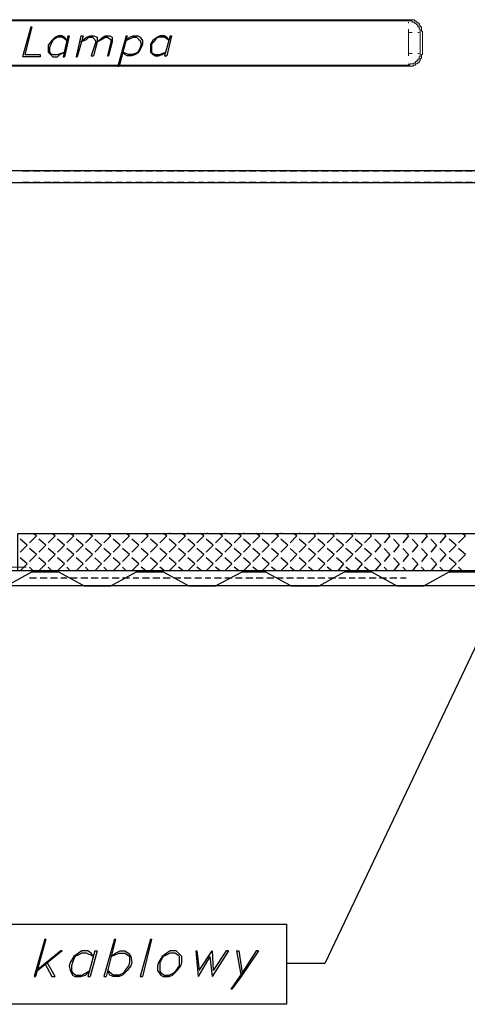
# Model space of a CAD drawing. Header units: millimetres. Extents: x 0 to 1151, y 0 to 297.
# Tile 21 of 93: x 293 to 310, y 107 to 143. Entities that reach past the tile are written whole.
import ezdxf

# ---------------------------------------------------------------- set-up
doc = ezdxf.new("R2010")
doc.units = ezdxf.units.MM
doc.header["$MEASUREMENT"] = 0
doc.layers.get('0').update_dxf_attribs({"linetype": 'CONTINUOUS'})

msp = doc.modelspace()

# ---------------------------------------------------------------- linework, layer by layer
at = {"color": 7, "linetype": 'Continuous', "lineweight": 5, "true_color": 0x000007}
for p, q in [((291.169, 142.561), (307.594, 142.561)), ((291.169, 142.519), (307.594, 142.519)), ((307.594, 142.434), (307.594, 142.476)), ((307.594, 142.095), (307.594, 142.222)), ((307.594, 141.333), (307.594, 142.095)), ((307.975, 142.095), (307.933, 142.095)), ((308.017, 142.095), (308.017, 141.333)), ((308.102, 142.095), (308.102, 141.333)), ((307.594, 141.249), (307.594, 141.333)), ((307.933, 141.333), (307.975, 141.333)), ((308.017, 141.333), (308.017, 141.333)), ((307.594, 140.995), (307.594, 140.995)), ((291.169, 140.91), (307.594, 140.91)), ((307.594, 140.868), (291.169, 140.868))]:
    msp.add_line(p, q, dxfattribs=at)
at = {"color": 7, "linetype": 'Continuous', "lineweight": 25, "true_color": 0x000007}
for p, q in [((293.836, 142.307), (293.539, 141.206)), ((293.539, 137.058), (293.793, 137.058)), ((293.793, 137.058), (293.539, 137.058)), ((293.92, 137.058), (294.174, 137.058)), ((294.174, 137.058), (293.92, 137.058)), ((294.301, 137.058), (294.555, 137.058)), ((294.555, 137.058), (294.301, 137.058)), ((294.64, 137.058), (294.894, 137.058)), ((294.894, 137.058), (294.64, 137.058)), ((295.021, 137.058), (295.275, 137.058)), ((295.275, 137.058), (295.021, 137.058)), ((295.402, 137.058), (295.656, 137.058)), ((295.656, 137.058), (295.402, 137.058)), ((295.783, 137.058), (296.037, 137.058)), ((296.037, 137.058), (295.783, 137.058)), ((296.164, 137.058), (296.418, 137.058)), ((296.418, 137.058), (296.164, 137.058)), ((296.545, 137.058), (296.799, 137.058)), ((296.799, 137.058), (296.545, 137.058)), ((296.926, 137.058), (297.18, 137.058)), ((297.18, 137.058), (296.926, 137.058)), ((297.307, 137.058), (297.519, 137.058)), ((297.519, 137.058), (297.307, 137.058)), ((297.646, 137.058), (297.9, 137.058)), ((297.9, 137.058), (297.646, 137.058)), ((298.027, 137.058), (298.281, 137.058)), ((298.281, 137.058), (298.027, 137.058)), ((298.408, 137.058), (298.662, 137.058)), ((298.662, 137.058), (298.408, 137.058)), ((298.789, 137.058), (299.043, 137.058)), ((299.043, 137.058), (298.789, 137.058)), ((299.17, 137.058), (299.424, 137.058)), ((299.424, 137.058), (299.17, 137.058)), ((299.551, 137.058), (299.805, 137.058)), ((299.805, 137.058), (299.551, 137.058)), ((299.932, 137.058), (300.143, 137.058)), ((300.143, 137.058), (299.932, 137.058)), ((300.27, 137.058), (300.524, 137.058)), ((300.524, 137.058), (300.27, 137.058)), ((300.651, 137.058), (300.905, 137.058)), ((300.905, 137.058), (300.651, 137.058)), ((301.032, 137.058), (301.286, 137.058)), ((301.286, 137.058), (301.032, 137.058)), ((301.413, 137.058), (301.667, 137.058)), ((301.667, 137.058), (301.413, 137.058)), ((301.794, 137.058), (302.048, 137.058)), ((302.048, 137.058), (301.794, 137.058)), ((302.175, 137.058), (302.429, 137.058)), ((302.429, 137.058), (302.175, 137.058)), ((302.556, 137.058), (302.768, 137.058)), ((302.768, 137.058), (302.556, 137.058)), ((302.895, 137.058), (303.149, 137.058)), ((303.149, 137.058), (302.895, 137.058)), ((303.276, 137.058), (303.53, 137.058)), ((303.53, 137.058), (303.276, 137.058)), ((303.657, 137.058), (303.911, 137.058)), ((303.911, 137.058), (303.657, 137.058)), ((304.038, 137.058), (304.292, 137.058)), ((304.292, 137.058), (304.038, 137.058)), ((304.419, 137.058), (304.673, 137.058)), ((304.673, 137.058), (304.419, 137.058)), ((304.8, 137.058), (305.054, 137.058)), ((305.054, 137.058), (304.8, 137.058)), ((305.181, 137.058), (305.393, 137.058)), ((305.393, 137.058), (305.181, 137.058)), ((305.52, 137.058), (305.774, 137.058)), ((305.774, 137.058), (305.52, 137.058)), ((305.901, 137.058), (306.155, 137.058)), ((306.155, 137.058), (305.901, 137.058)), ((306.282, 137.058), (306.536, 137.058)), ((306.536, 137.058), (306.282, 137.058)), ((306.663, 137.058), (306.917, 137.058)), ((306.917, 137.058), (306.663, 137.058)), ((307.044, 137.058), (307.298, 137.058)), ((307.298, 137.058), (307.044, 137.058)), ((307.425, 137.058), (307.679, 137.058)), ((307.679, 137.058), (307.425, 137.058)), ((307.806, 137.058), (308.017, 137.058)), ((308.017, 137.058), (307.806, 137.058)), ((308.144, 137.058), (308.398, 137.058)), ((308.398, 137.058), (308.144, 137.058)), ((308.525, 137.058), (308.779, 137.058)), ((308.779, 137.058), (308.525, 137.058)), ((308.906, 137.058), (309.16, 137.058)), ((309.16, 137.058), (308.906, 137.058)), ((309.287, 137.058), (309.541, 137.058)), ((309.541, 137.058), (309.287, 137.058)), ((309.668, 137.058), (309.922, 137.058)), ((309.922, 137.058), (309.668, 137.058)), ((293.793, 136.634), (293.539, 136.634)), ((293.539, 136.634), (293.793, 136.634)), ((294.174, 136.634), (293.92, 136.634)), ((293.92, 136.634), (294.174, 136.634)), ((294.555, 136.634), (294.301, 136.634)), ((294.301, 136.634), (294.555, 136.634)), ((294.894, 136.634), (294.64, 136.634)), ((294.64, 136.634), (294.894, 136.634)), ((295.275, 136.634), (295.021, 136.634)), ((295.021, 136.634), (295.275, 136.634)), ((295.656, 136.634), (295.402, 136.634)), ((295.402, 136.634), (295.656, 136.634)), ((296.037, 136.634), (295.783, 136.634)), ((295.783, 136.634), (296.037, 136.634)), ((296.418, 136.634), (296.164, 136.634)), ((296.164, 136.634), (296.418, 136.634)), ((296.799, 136.634), (296.545, 136.634)), ((296.545, 136.634), (296.799, 136.634)), ((297.18, 136.634), (296.926, 136.634)), ((296.926, 136.634), (297.18, 136.634)), ((297.519, 136.634), (297.307, 136.634)), ((297.307, 136.634), (297.519, 136.634)), ((297.9, 136.634), (297.646, 136.634)), ((297.646, 136.634), (297.9, 136.634)), ((298.281, 136.634), (298.027, 136.634)), ((298.027, 136.634), (298.281, 136.634)), ((298.662, 136.634), (298.408, 136.634)), ((298.408, 136.634), (298.662, 136.634)), ((299.043, 136.634), (298.789, 136.634)), ((298.789, 136.634), (299.043, 136.634)), ((299.424, 136.634), (299.17, 136.634)), ((299.17, 136.634), (299.424, 136.634)), ((299.805, 136.634), (299.551, 136.634)), ((299.551, 136.634), (299.805, 136.634)), ((300.143, 136.634), (299.932, 136.634)), ((299.932, 136.634), (300.143, 136.634)), ((300.524, 136.634), (300.27, 136.634)), ((300.27, 136.634), (300.524, 136.634)), ((300.905, 136.634), (300.651, 136.634)), ((300.651, 136.634), (300.905, 136.634)), ((301.286, 136.634), (301.032, 136.634)), ((301.032, 136.634), (301.286, 136.634)), ((301.667, 136.634), (301.413, 136.634)), ((301.413, 136.634), (301.667, 136.634)), ((302.048, 136.634), (301.794, 136.634)), ((301.794, 136.634), (302.048, 136.634)), ((302.429, 136.634), (302.175, 136.634)), ((302.175, 136.634), (302.429, 136.634)), ((302.768, 136.634), (302.556, 136.634)), ((302.556, 136.634), (302.768, 136.634)), ((303.149, 136.634), (302.895, 136.634)), ((302.895, 136.634), (303.149, 136.634)), ((303.53, 136.634), (303.276, 136.634)), ((303.276, 136.634), (303.53, 136.634)), ((303.911, 136.634), (303.657, 136.634)), ((303.657, 136.634), (303.911, 136.634)), ((304.292, 136.634), (304.038, 136.634)), ((304.038, 136.634), (304.292, 136.634)), ((304.673, 136.634), (304.419, 136.634)), ((304.419, 136.634), (304.673, 136.634)), ((305.054, 136.634), (304.8, 136.634)), ((304.8, 136.634), (305.054, 136.634)), ((305.393, 136.634), (305.181, 136.634)), ((305.181, 136.634), (305.393, 136.634)), ((305.774, 136.634), (305.52, 136.634)), ((305.52, 136.634), (305.774, 136.634)), ((306.155, 136.634), (305.901, 136.634)), ((305.901, 136.634), (306.155, 136.634)), ((306.536, 136.634), (306.282, 136.634)), ((306.282, 136.634), (306.536, 136.634)), ((306.917, 136.634), (306.663, 136.634)), ((306.663, 136.634), (306.917, 136.634)), ((307.298, 136.634), (307.044, 136.634)), ((307.044, 136.634), (307.298, 136.634)), ((307.679, 136.634), (307.425, 136.634)), ((307.425, 136.634), (307.679, 136.634)), ((308.017, 136.634), (307.806, 136.634)), ((307.806, 136.634), (308.017, 136.634)), ((308.398, 136.634), (308.144, 136.634)), ((308.144, 136.634), (308.398, 136.634)), ((308.779, 136.634), (308.525, 136.634)), ((308.525, 136.634), (308.779, 136.634)), ((309.16, 136.634), (308.906, 136.634)), ((308.906, 136.634), (309.16, 136.634)), ((309.541, 136.634), (309.287, 136.634)), ((309.287, 136.634), (309.541, 136.634)), ((309.922, 136.634), (309.668, 136.634)), ((309.668, 136.634), (309.922, 136.634)), ((293.455, 123.85), (293.455, 123.85)), ((294.047, 123.765), (293.793, 123.511)), ((294.047, 123.765), (293.92, 123.85)), ((294.132, 123.85), (294.132, 123.85)), ((294.725, 123.765), (294.471, 123.511)), ((294.725, 123.765), (294.598, 123.85)), ((294.809, 123.85), (294.809, 123.85)), ((295.402, 123.765), (295.148, 123.511)), ((295.402, 123.765), (295.275, 123.85)), ((295.487, 123.85), (295.487, 123.85)), ((296.079, 123.765), (295.825, 123.511)), ((296.079, 123.765), (295.952, 123.85)), ((296.164, 123.85), (296.164, 123.85)), ((296.757, 123.765), (296.503, 123.511)), ((296.757, 123.765), (296.63, 123.85)), ((296.841, 123.85), (296.841, 123.85)), ((297.434, 123.765), (297.18, 123.511)), ((297.434, 123.765), (297.307, 123.85)), ((297.519, 123.85), (297.519, 123.85)), ((298.111, 123.765), (297.857, 123.511)), ((298.111, 123.765), (297.984, 123.85)), ((298.196, 123.85), (298.196, 123.85)), ((298.789, 123.765), (298.535, 123.511)), ((298.789, 123.765), (298.662, 123.85)), ((298.916, 123.85), (298.873, 123.85)), ((299.466, 123.765), (299.212, 123.511)), ((299.466, 123.765), (299.339, 123.85)), ((299.593, 123.85), (299.551, 123.85)), ((300.143, 123.765), (299.889, 123.511)), ((300.143, 123.765), (300.016, 123.85)), ((300.27, 123.85), (300.228, 123.85)), ((300.821, 123.765), (300.567, 123.511)), ((300.821, 123.765), (300.694, 123.85)), ((300.948, 123.85), (300.905, 123.85)), ((301.498, 123.765), (301.244, 123.511)), ((301.498, 123.765), (301.371, 123.85)), ((301.625, 123.85), (301.583, 123.85)), ((302.175, 123.765), (301.921, 123.511)), ((302.175, 123.765), (302.048, 123.85)), ((302.302, 123.85), (302.26, 123.85)), ((302.853, 123.765), (302.599, 123.511)), ((302.853, 123.765), (302.726, 123.85)), ((302.98, 123.85), (302.937, 123.85)), ((303.53, 123.765), (303.276, 123.511)), ((303.53, 123.765), (303.403, 123.85)), ((303.657, 123.85), (303.615, 123.85)), ((304.207, 123.765), (303.953, 123.511)), ((304.207, 123.765), (304.123, 123.85)), ((304.334, 123.85), (304.292, 123.85)), ((304.885, 123.765), (304.631, 123.511)), ((304.885, 123.765), (304.8, 123.85)), ((305.012, 123.85), (304.969, 123.85)), ((305.562, 123.765), (305.308, 123.511)), ((305.562, 123.765), (305.477, 123.85)), ((305.689, 123.85), (305.647, 123.85)), ((306.239, 123.765), (305.985, 123.511)), ((306.239, 123.765), (306.155, 123.85)), ((306.366, 123.85), (306.366, 123.85)), ((306.917, 123.765), (306.705, 123.511)), ((306.917, 123.765), (306.832, 123.85)), ((307.044, 123.85), (307.044, 123.85)), ((307.594, 123.765), (307.382, 123.511)), ((307.594, 123.765), (307.509, 123.85)), ((307.721, 123.85), (307.721, 123.85)), ((308.271, 123.765), (308.06, 123.511)), ((308.271, 123.765), (308.187, 123.85)), ((308.398, 123.85), (308.398, 123.85)), ((308.949, 123.765), (308.737, 123.511)), ((308.949, 123.765), (308.864, 123.85)), ((309.076, 123.85), (309.076, 123.85)), ((309.668, 123.765), (309.414, 123.511)), ((309.668, 123.765), (309.541, 123.85)), ((293.709, 123.426), (293.455, 123.638)), ((293.709, 123.426), (293.455, 123.172)), ((294.386, 123.426), (294.132, 123.638)), ((294.386, 123.426), (294.132, 123.172)), ((295.063, 123.426), (294.809, 123.638)), ((295.063, 123.426), (294.809, 123.172)), ((295.741, 123.426), (295.487, 123.638)), ((295.741, 123.426), (295.487, 123.172)), ((296.418, 123.426), (296.164, 123.638)), ((296.418, 123.426), (296.164, 123.172)), ((297.095, 123.426), (296.841, 123.638)), ((297.095, 123.426), (296.841, 123.172)), ((297.773, 123.426), (297.519, 123.638)), ((297.773, 123.426), (297.519, 123.172)), ((298.45, 123.426), (298.196, 123.638)), ((298.45, 123.426), (298.196, 123.172)), ((299.127, 123.426), (298.873, 123.638)), ((299.127, 123.426), (298.873, 123.172)), ((299.805, 123.426), (299.551, 123.638)), ((299.805, 123.426), (299.551, 123.172)), ((300.482, 123.426), (300.228, 123.638)), ((300.482, 123.426), (300.228, 123.172)), ((301.159, 123.426), (300.905, 123.638)), ((301.159, 123.426), (300.905, 123.172)), ((301.837, 123.426), (301.583, 123.638)), ((301.837, 123.426), (301.583, 123.172)), ((302.514, 123.426), (302.26, 123.638)), ((302.514, 123.426), (302.26, 123.172)), ((303.191, 123.426), (302.937, 123.638)), ((303.191, 123.426), (302.937, 123.172)), ((303.869, 123.426), (303.615, 123.638)), ((303.869, 123.426), (303.615, 123.172)), ((304.546, 123.426), (304.292, 123.638)), ((304.546, 123.426), (304.292, 123.172)), ((305.223, 123.426), (304.969, 123.638)), ((305.223, 123.426), (304.969, 123.172)), ((305.901, 123.426), (305.647, 123.638)), ((305.901, 123.426), (305.647, 123.172)), ((306.578, 123.426), (306.366, 123.638)), ((306.578, 123.426), (306.366, 123.172)), ((307.255, 123.426), (307.044, 123.638)), ((307.255, 123.426), (307.044, 123.172)), ((307.933, 123.426), (307.721, 123.638)), ((307.933, 123.426), (307.721, 123.172)), ((308.61, 123.426), (308.398, 123.638)), ((308.61, 123.426), (308.398, 123.172)), ((309.33, 123.426), (309.076, 123.638)), ((309.33, 123.426), (309.076, 123.172)), ((294.047, 123.088), (293.793, 123.299)), ((294.047, 123.088), (293.793, 122.834)), ((294.725, 123.088), (294.471, 123.299)), ((294.725, 123.088), (294.471, 122.834)), ((295.402, 123.088), (295.148, 123.299)), ((295.402, 123.088), (295.148, 122.834)), ((296.079, 123.088), (295.825, 123.299)), ((296.079, 123.088), (295.825, 122.834)), ((296.757, 123.088), (296.503, 123.299)), ((296.757, 123.088), (296.503, 122.834)), ((297.434, 123.088), (297.18, 123.299)), ((297.434, 123.088), (297.18, 122.834)), ((298.111, 123.088), (297.857, 123.299)), ((298.111, 123.088), (297.857, 122.834)), ((298.789, 123.088), (298.535, 123.299)), ((298.789, 123.088), (298.535, 122.834)), ((299.466, 123.088), (299.212, 123.299)), ((299.466, 123.088), (299.212, 122.834)), ((300.143, 123.088), (299.889, 123.299)), ((300.143, 123.088), (299.889, 122.834)), ((300.821, 123.088), (300.567, 123.299)), ((300.821, 123.088), (300.567, 122.834)), ((301.498, 123.088), (301.244, 123.299)), ((301.498, 123.088), (301.244, 122.834)), ((302.175, 123.088), (301.921, 123.299)), ((302.175, 123.088), (301.921, 122.834)), ((302.853, 123.088), (302.599, 123.299)), ((302.853, 123.088), (302.599, 122.834)), ((303.53, 123.088), (303.276, 123.299)), ((303.53, 123.088), (303.276, 122.834)), ((304.207, 123.088), (303.953, 123.299)), ((304.207, 123.088), (303.953, 122.834)), ((304.885, 123.088), (304.631, 123.299)), ((304.885, 123.088), (304.631, 122.834)), ((305.562, 123.088), (305.308, 123.299)), ((305.562, 123.088), (305.308, 122.834)), ((306.239, 123.088), (305.985, 123.299)), ((306.239, 123.088), (305.985, 122.834)), ((306.917, 123.088), (306.705, 123.299)), ((306.917, 123.088), (306.705, 122.834)), ((307.594, 123.088), (307.382, 123.299)), ((307.594, 123.088), (307.382, 122.834)), ((308.271, 123.088), (308.06, 123.299)), ((308.271, 123.088), (308.06, 122.834)), ((308.949, 123.088), (308.737, 123.299)), ((308.949, 123.088), (308.737, 122.834)), ((309.668, 123.088), (309.414, 123.299)), ((309.668, 123.088), (309.414, 122.834)), ((293.709, 122.749), (293.455, 122.961)), ((293.709, 122.749), (293.455, 122.495)), ((294.386, 122.749), (294.132, 122.961)), ((294.386, 122.749), (294.132, 122.495)), ((295.063, 122.749), (294.809, 122.961)), ((295.063, 122.749), (294.809, 122.495)), ((295.741, 122.749), (295.487, 122.961)), ((295.741, 122.749), (295.487, 122.495)), ((296.418, 122.749), (296.164, 122.961)), ((296.418, 122.749), (296.164, 122.495)), ((297.095, 122.749), (296.841, 122.961)), ((297.095, 122.749), (296.841, 122.495)), ((297.773, 122.749), (297.519, 122.961)), ((297.773, 122.749), (297.519, 122.495)), ((298.45, 122.749), (298.196, 122.961)), ((298.45, 122.749), (298.196, 122.495)), ((299.127, 122.749), (298.873, 122.961)), ((299.127, 122.749), (298.873, 122.495)), ((299.805, 122.749), (299.551, 122.961)), ((299.805, 122.749), (299.551, 122.495)), ((300.482, 122.749), (300.228, 122.961)), ((300.482, 122.749), (300.228, 122.495)), ((301.159, 122.749), (300.905, 122.961)), ((301.159, 122.749), (300.905, 122.495)), ((301.837, 122.749), (301.583, 122.961)), ((301.837, 122.749), (301.583, 122.495)), ((302.514, 122.749), (302.26, 122.961)), ((302.514, 122.749), (302.26, 122.495)), ((303.191, 122.749), (302.937, 122.961)), ((303.191, 122.749), (302.937, 122.495)), ((303.869, 122.749), (303.615, 122.961)), ((303.869, 122.749), (303.615, 122.495)), ((304.546, 122.749), (304.292, 122.961)), ((304.546, 122.749), (304.292, 122.495)), ((305.223, 122.749), (304.969, 122.961)), ((305.223, 122.749), (305.012, 122.495)), ((305.901, 122.749), (305.647, 122.961)), ((305.901, 122.749), (305.689, 122.495)), ((306.578, 122.749), (306.366, 122.961)), ((306.578, 122.749), (306.366, 122.495)), ((307.255, 122.749), (307.044, 122.961)), ((307.255, 122.749), (307.044, 122.495)), ((307.933, 122.749), (307.721, 122.961)), ((307.933, 122.749), (307.721, 122.495)), ((308.61, 122.749), (308.398, 122.961)), ((308.61, 122.749), (308.398, 122.495)), ((309.33, 122.749), (309.076, 122.961)), ((309.33, 122.749), (309.076, 122.495)), ((399.965, 122.495), (234.865, 122.495)), ((293.92, 122.495), (293.793, 122.622)), ((294.598, 122.495), (294.471, 122.622)), ((295.275, 122.495), (295.148, 122.622)), ((295.952, 122.495), (295.825, 122.622)), ((296.63, 122.495), (296.503, 122.622)), ((297.307, 122.495), (297.18, 122.622)), ((298.027, 122.495), (297.857, 122.622)), ((298.704, 122.495), (298.535, 122.622)), ((299.381, 122.495), (299.212, 122.622)), ((300.059, 122.495), (299.889, 122.622)), ((300.736, 122.495), (300.567, 122.622)), ((301.413, 122.495), (301.244, 122.622)), ((302.091, 122.495), (301.921, 122.622)), ((302.768, 122.495), (302.599, 122.622)), ((303.445, 122.495), (303.276, 122.622)), ((304.123, 122.495), (303.953, 122.622)), ((304.8, 122.495), (304.631, 122.622)), ((305.477, 122.495), (305.308, 122.622)), ((306.155, 122.495), (305.985, 122.622)), ((306.832, 122.495), (306.705, 122.622)), ((307.509, 122.495), (307.382, 122.622)), ((308.187, 122.495), (308.06, 122.622)), ((308.864, 122.495), (308.737, 122.622)), ((309.541, 122.495), (309.414, 122.622)), ((398.145, 121.945), (236.643, 121.945)), ((293.793, 122.241), (294.047, 122.241)), ((294.174, 122.241), (294.428, 122.241)), ((294.555, 122.241), (294.809, 122.241)), ((294.936, 122.241), (295.148, 122.241)), ((295.275, 122.241), (295.529, 122.241)), ((295.656, 122.241), (295.91, 122.241)), ((296.037, 122.241), (296.291, 122.241)), ((296.418, 122.241), (296.672, 122.241)), ((296.799, 122.241), (297.053, 122.241)), ((297.18, 122.241), (297.434, 122.241)), ((297.561, 122.241), (297.773, 122.241)), ((297.9, 122.241), (298.154, 122.241)), ((298.281, 122.241), (298.535, 122.241)), ((298.662, 122.241), (298.916, 122.241)), ((299.043, 122.241), (299.297, 122.241)), ((299.424, 122.241), (299.678, 122.241)), ((299.805, 122.241), (300.059, 122.241)), ((300.186, 122.241), (300.397, 122.241)), ((300.524, 122.241), (300.778, 122.241)), ((300.905, 122.241), (301.159, 122.241)), ((301.286, 122.241), (301.54, 122.241)), ((301.667, 122.241), (301.921, 122.241)), ((302.048, 122.241), (302.302, 122.241)), ((302.429, 122.241), (302.683, 122.241)), ((302.81, 122.241), (303.022, 122.241)), ((303.149, 122.241), (303.403, 122.241)), ((303.53, 122.241), (303.784, 122.241)), ((303.911, 122.241), (304.165, 122.241)), ((304.292, 122.241), (304.546, 122.241)), ((304.673, 122.241), (304.927, 122.241)), ((305.054, 122.241), (305.308, 122.241)), ((305.435, 122.241), (305.647, 122.241)), ((305.774, 122.241), (306.028, 122.241)), ((306.155, 122.241), (306.409, 122.241)), ((306.536, 122.241), (306.79, 122.241)), ((306.917, 122.241), (307.171, 122.241)), ((307.298, 122.241), (307.509, 122.241)), ((294.979, 108.652), (294.09, 107.932)), ((299.847, 108.652), (299.932, 107.721)), ((300.44, 108.652), (300.482, 107.932)), ((301.032, 108.652), (300.44, 107.721)), ((301.329, 108.652), (301.498, 107.721)), ((300.355, 108.44), (299.932, 107.721)), ((300.355, 108.44), (300.44, 107.721))]:
    msp.add_line(p, q, dxfattribs=at)
at = {"color": 7, "linetype": 'Continuous', "lineweight": 18, "true_color": 0x000007}
msp.add_line((293.666, 122.622), (291.719, 122.622), dxfattribs=at)
at = {"color": 7, "linetype": 'Continuous', "lineweight": 5, "true_color": 0x000007}
for points in [[(307.594, 142.561), (307.636, 142.561), (307.679, 142.561), (307.721, 142.561), (307.763, 142.561), (307.806, 142.561), (307.806, 142.519), (307.848, 142.519), (307.89, 142.476), (307.933, 142.476), (307.933, 142.434), (307.975, 142.434), (307.975, 142.392), (308.017, 142.349), (308.017, 142.307), (308.06, 142.307), (308.06, 142.265), (308.06, 142.222), (308.06, 142.18), (308.06, 142.138), (308.102, 142.138), (308.102, 142.095)], [(307.594, 142.561), (307.636, 142.561), (307.679, 142.561), (307.721, 142.561), (307.763, 142.561), (307.806, 142.561), (307.806, 142.519), (307.848, 142.519), (307.89, 142.476), (307.933, 142.476), (307.933, 142.434), (307.975, 142.434), (307.975, 142.392), (308.017, 142.349), (308.017, 142.307), (308.06, 142.307), (308.06, 142.265), (308.06, 142.222), (308.06, 142.18), (308.06, 142.138), (308.102, 142.138), (308.102, 142.095)], [(308.017, 142.095), (308.017, 142.138), (308.017, 142.18), (308.017, 142.222), (307.975, 142.222), (307.975, 142.265), (307.975, 142.307), (307.933, 142.307), (307.933, 142.349), (307.89, 142.392), (307.848, 142.434), (307.806, 142.434), (307.806, 142.476), (307.763, 142.476), (307.721, 142.476), (307.721, 142.519), (307.679, 142.519), (307.636, 142.519), (307.594, 142.519)], [(307.721, 142.095), (307.594, 142.095), (307.594, 141.333), (307.721, 141.333)], [(308.102, 141.333), (308.102, 141.291), (308.06, 141.291), (308.06, 141.249), (308.06, 141.206), (308.06, 141.164), (308.017, 141.122), (308.017, 141.079), (307.975, 141.037), (307.975, 140.995), (307.933, 140.995), (307.89, 140.952), (307.848, 140.952), (307.848, 140.91), (307.806, 140.91), (307.763, 140.91), (307.763, 140.868), (307.721, 140.868), (307.679, 140.868), (307.636, 140.868), (307.594, 140.868)], [(307.594, 140.952), (307.594, 140.91), (307.636, 140.91), (307.636, 140.952), (307.679, 140.952), (307.721, 140.952), (307.763, 140.952), (307.806, 140.995), (307.848, 140.995), (307.848, 141.037), (307.89, 141.037), (307.89, 141.079), (307.933, 141.079), (307.933, 141.122), (307.975, 141.122), (307.975, 141.164), (307.975, 141.206), (308.017, 141.206), (308.017, 141.249), (308.017, 141.291), (308.017, 141.333)], [(308.102, 141.333), (308.102, 141.291), (308.06, 141.291), (308.06, 141.249), (308.06, 141.206), (308.06, 141.164), (308.017, 141.122), (308.017, 141.079), (307.975, 141.037), (307.975, 140.995), (307.933, 140.995), (307.89, 140.952), (307.848, 140.952), (307.848, 140.91), (307.806, 140.91), (307.763, 140.91), (307.763, 140.868), (307.721, 140.868), (307.679, 140.868), (307.636, 140.868), (307.594, 140.868)]]:
    msp.add_lwpolyline(points, dxfattribs=at)
at = {"color": 7, "linetype": 'Continuous', "lineweight": 25, "true_color": 0x000007}
for points in [[(293.836, 142.307), (293.878, 142.307), (293.624, 141.291), (294.174, 141.291), (294.174, 141.206), (293.539, 141.206)], [(295.148, 141.799), (295.063, 141.926), (294.979, 141.968), (294.852, 141.968), (294.725, 141.926), (294.598, 141.799), (294.471, 141.63), (294.471, 141.545), (294.471, 141.376), (294.555, 141.291), (294.64, 141.206), (294.809, 141.206), (294.894, 141.291), (295.063, 141.376)], [(295.148, 141.799), (294.979, 141.926), (294.809, 141.926), (294.682, 141.841), (294.64, 141.799), (294.555, 141.63), (294.513, 141.545), (294.513, 141.376), (294.555, 141.333), (294.64, 141.291), (294.809, 141.291), (295.063, 141.376)], [(295.19, 141.968), (295.021, 141.206), (295.063, 141.206)], [(295.19, 141.968), (295.233, 141.968), (295.063, 141.206)], [(295.656, 141.968), (295.487, 141.206), (295.529, 141.206)], [(295.656, 141.968), (295.741, 141.968), (295.529, 141.206)], [(295.656, 141.757), (295.868, 141.926), (295.995, 141.968), (296.122, 141.968), (296.249, 141.926), (296.249, 141.757), (296.122, 141.249)], [(295.656, 141.757), (295.868, 141.841), (295.952, 141.926), (296.079, 141.926), (296.164, 141.841), (296.206, 141.757), (296.037, 141.249), (296.122, 141.249)], [(296.249, 141.757), (296.46, 141.926), (296.545, 141.968), (296.714, 141.968), (296.799, 141.926), (296.799, 141.757), (296.672, 141.249)], [(296.249, 141.757), (296.418, 141.841), (296.545, 141.926), (296.63, 141.926), (296.757, 141.841), (296.757, 141.757), (296.63, 141.249), (296.672, 141.249)], [(297.307, 141.968), (297.011, 140.868), (297.053, 140.868)], [(297.307, 141.968), (297.349, 141.968), (297.053, 140.868)], [(297.307, 141.799), (297.434, 141.926), (297.561, 141.968), (297.73, 141.968), (297.815, 141.926), (297.9, 141.799), (297.9, 141.672), (297.857, 141.545), (297.773, 141.376), (297.646, 141.291), (297.519, 141.249), (297.349, 141.249), (297.265, 141.291), (297.18, 141.376)], [(297.307, 141.799), (297.561, 141.926), (297.688, 141.926), (297.773, 141.841), (297.815, 141.799), (297.857, 141.672), (297.815, 141.545), (297.73, 141.376), (297.646, 141.333), (297.519, 141.291), (297.392, 141.291), (297.18, 141.376)], [(298.873, 141.799), (298.789, 141.926), (298.704, 141.968), (298.535, 141.968), (298.45, 141.926), (298.281, 141.799), (298.196, 141.672), (298.196, 141.545), (298.196, 141.376), (298.281, 141.291), (298.365, 141.249), (298.492, 141.249), (298.619, 141.291), (298.746, 141.376)], [(298.873, 141.799), (298.704, 141.926), (298.535, 141.926), (298.408, 141.884), (298.365, 141.799), (298.238, 141.672), (298.238, 141.545), (298.238, 141.376), (298.281, 141.333), (298.365, 141.291), (298.535, 141.291), (298.746, 141.376)], [(298.916, 141.968), (298.704, 141.249), (298.789, 141.249)], [(298.916, 141.968), (298.958, 141.968), (298.789, 141.249)], [(313.775, 127.617), (304.546, 108.186), (303.149, 108.186)], [(291.931, 121.945), (292.947, 121.945), (293.878, 122.453), (294.852, 122.453), (295.783, 121.945)], [(295.783, 121.945), (296.757, 121.945), (297.688, 122.453), (298.662, 122.453), (299.593, 121.945)], [(299.593, 121.945), (300.567, 121.945), (301.54, 122.453), (301.921, 122.453)], [(301.921, 122.453), (302.387, 122.453), (303.318, 121.945)], [(303.318, 121.945), (304.334, 121.945), (305.266, 122.453), (306.239, 122.453), (307.171, 121.945)], [(307.171, 121.945), (308.144, 121.945), (309.076, 122.453), (310.049, 122.453), (310.981, 121.945)], [(294.344, 109.075), (293.963, 107.721), (294.005, 107.721)], [(294.344, 109.075), (294.386, 109.075), (294.005, 107.721)], [(296.884, 109.075), (296.503, 107.721), (296.587, 107.721)], [(296.884, 109.075), (296.926, 109.075), (296.587, 107.721)], [(298.196, 109.075), (297.815, 107.721), (297.9, 107.721)], [(298.196, 109.075), (298.238, 109.075), (297.9, 107.721)], [(294.979, 108.652), (294.936, 108.652), (294.09, 107.975)], [(296.122, 108.44), (296.037, 108.567), (295.91, 108.652), (295.698, 108.652), (295.571, 108.567), (295.402, 108.44), (295.275, 108.229), (295.233, 108.102), (295.275, 107.932), (295.36, 107.763), (295.444, 107.721), (295.656, 107.721), (295.825, 107.763), (295.995, 107.932)], [(296.164, 108.652), (295.91, 107.721), (295.995, 107.721)], [(296.164, 108.652), (296.249, 108.652), (295.995, 107.721)], [(296.757, 108.44), (296.926, 108.567), (297.095, 108.652), (297.265, 108.652), (297.392, 108.567), (297.476, 108.44), (297.519, 108.229), (297.476, 108.102), (297.349, 107.932), (297.18, 107.763), (297.053, 107.721), (296.841, 107.721), (296.714, 107.763), (296.63, 107.932)], [(299.847, 108.652), (299.889, 108.652), (299.974, 107.932), (300.44, 108.652)], [(301.032, 108.652), (300.948, 108.652), (300.482, 107.932)], [(302.133, 108.652), (302.048, 108.652), (301.54, 107.848), (301.117, 107.255)], [(302.133, 108.652), (301.498, 107.721), (301.159, 107.255), (301.117, 107.255)], [(301.329, 108.652), (301.413, 108.652), (301.54, 107.848)], [(296.122, 108.44), (295.868, 108.567), (295.698, 108.567), (295.529, 108.483), (295.444, 108.44), (295.36, 108.229), (295.317, 108.102), (295.317, 107.932), (295.36, 107.848), (295.487, 107.763), (295.698, 107.763), (295.995, 107.932)], [(296.757, 108.44), (297.053, 108.567), (297.265, 108.567), (297.392, 108.483), (297.434, 108.44), (297.434, 108.229), (297.392, 108.102), (297.265, 107.932), (297.222, 107.848), (297.053, 107.763), (296.841, 107.763), (296.63, 107.932)], [(294.344, 108.186), (294.598, 107.721), (294.725, 107.721), (294.428, 108.229)]]:
    msp.add_lwpolyline(points, dxfattribs=at)
at = {"color": 7, "linetype": 'Continuous', "lineweight": -2, "true_color": 0xffffff}
msp.add_lwpolyline([(320.463, 137.058), (264.245, 137.058), (264.245, 136.634), (320.463, 136.634)], close=True, dxfattribs=at)
at = {"color": 7, "linetype": 'Continuous', "lineweight": 25, "true_color": 0x000007}
for points in [[(293.37, 123.85), (311.954, 123.85), (311.954, 122.495), (293.37, 122.495)], [(282.998, 109.626), (303.149, 109.626), (303.149, 106.705), (282.998, 106.705)], [(298.916, 108.652), (298.789, 108.567), (298.619, 108.44), (298.492, 108.229), (298.45, 108.102), (298.45, 107.932), (298.577, 107.763), (298.662, 107.721), (298.873, 107.721), (299, 107.763), (299.17, 107.932), (299.297, 108.102), (299.339, 108.229), (299.339, 108.44), (299.212, 108.567), (299.127, 108.652)], [(298.916, 108.567), (298.746, 108.483), (298.662, 108.44), (298.535, 108.229), (298.535, 108.102), (298.535, 107.932), (298.577, 107.848), (298.704, 107.763), (298.873, 107.763), (299.043, 107.848), (299.127, 107.932), (299.254, 108.102), (299.254, 108.229), (299.254, 108.44), (299.212, 108.483), (299.085, 108.567)]]:
    msp.add_lwpolyline(points, close=True, dxfattribs=at)

doc.saveas('drawing.dxf')
